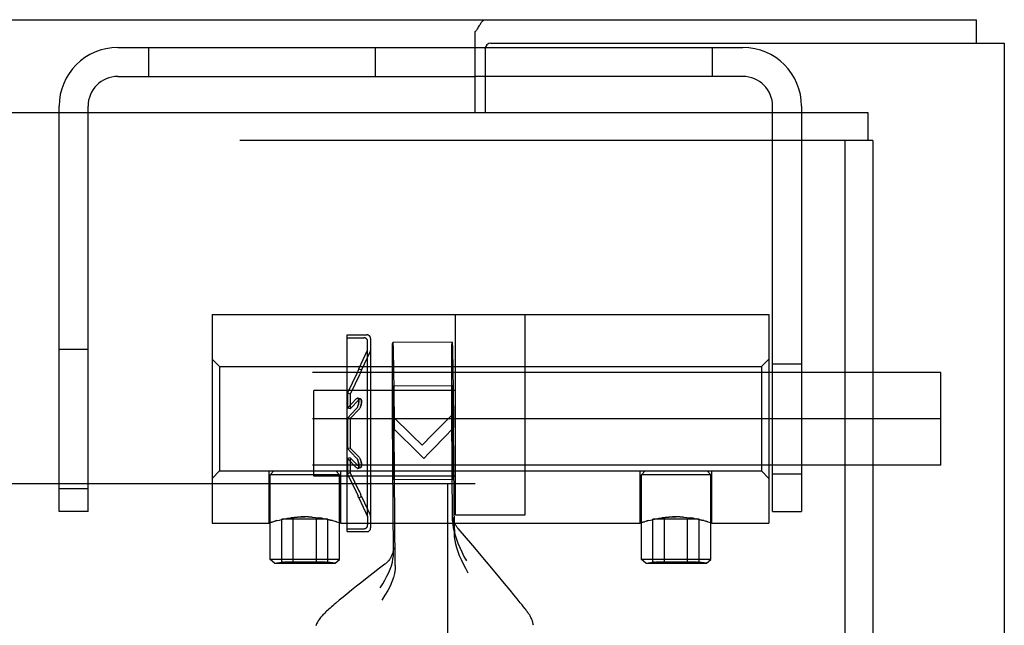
# Model space of a CAD drawing. Header units: inches. Extents: x 0 to 308, y 0 to 199.
# Tile 107 of 139: x 138.86 to 141.51, y 135.2 to 136.83. Entities that reach past the tile are written whole.
import ezdxf

# ---------------------------------------------------------------- set-up
doc = ezdxf.new("R2010")
doc.units = ezdxf.units.IN
doc.header["$LTSCALE"] = 16.920913
doc.header["$MEASUREMENT"] = 0
doc.linetypes.add('HIDDEN', pattern=[0.2, 0.1, -0.1])
doc.layers.get('0').update_dxf_attribs({"linetype": 'CONTINUOUS'})
doc.layers.add('DEFAULT_2', color=8, linetype='HIDDEN')
doc.layers.add('EXD_ENCLOSURE_DOOR_ASSEMBLY', color=7, linetype='CONTINUOUS')

msp = doc.modelspace()

# ---------------------------------------------------------------- linework, layer by layer
at = {"color": 3, "linetype": 'Continuous'}
for p, q in [((126.5877, 136.8338), (141.4377, 136.8338)), ((140.0877, 136.5838), (140.0877, 136.8019)), ((140.1297, 136.7708), (141.5127, 136.7708)), ((141.5127, 136.7708), (141.5127, 102.3968)), ((140.1147, 136.7558), (140.1147, 136.5838))]:
    msp.add_line(p, q, dxfattribs=at)
at = {"color": 7, "linetype": 'Continuous'}
for p, q in [((141.4377, 136.7708), (141.4377, 136.8338)), ((140.1147, 136.6808), (140.0877, 136.6808))]:
    msp.add_line(p, q, dxfattribs=at)
at = {"color": 3, "linetype": 'Continuous'}
for points in [[(140.0877, 136.8019), (140.0889, 136.803), (140.0901, 136.8043), (140.0914, 136.8058), (140.0926, 136.8076), (140.0939, 136.8095), (140.0952, 136.8116), (140.0964, 136.8137), (140.0989, 136.818)], [(140.0989, 136.818), (140.1001, 136.8201), (140.1014, 136.8222), (140.1026, 136.8241), (140.1038, 136.8259), (140.1051, 136.8276), (140.1066, 136.8292), (140.108, 136.8306), (140.1095, 136.8317), (140.1108, 136.8326), (140.1122, 136.8332), (140.1134, 136.8336), (140.1146, 136.8338), (140.1156, 136.8338)]]:
    msp.add_lwpolyline(points, dxfattribs=at)
msp.add_arc((140.1297, 136.7558), 0.015, 90, 180, dxfattribs=at)
at = {"layer": 'DEFAULT_2', "color": 8, "linetype": 'HIDDEN'}
for p, q in [((139.1247, 136.7588), (140.8087, 136.7588)), ((139.2077, 136.7588), (139.2077, 136.6808)), ((139.8187, 136.6808), (139.8187, 136.7588)), ((140.1147, 136.7558), (140.1147, 136.7588)), ((140.7257, 136.7588), (140.7257, 136.6808)), ((139.1247, 136.6808), (140.0877, 136.6808)), ((140.8087, 136.6808), (140.1147, 136.6808)), ((138.9667, 135.5088), (138.9667, 136.6008)), ((139.0447, 135.5088), (139.0447, 136.6008)), ((140.8887, 135.5088), (140.8887, 136.6008)), ((140.9667, 136.6008), (140.9667, 135.5088)), ((139.3787, 136.0398), (140.8787, 136.0398)), ((139.3787, 136.0398), (139.3787, 135.4778)), ((140.0349, 135.4998), (140.0349, 136.0398)), ((140.2224, 135.4998), (140.2224, 136.0398)), ((140.8787, 136.0398), (140.8787, 135.4778)), ((139.7429, 135.9848), (139.7959, 135.9848)), ((139.7429, 135.9768), (139.7429, 135.9848)), ((139.7429, 135.9768), (139.7879, 135.9768)), ((139.7429, 135.4628), (139.7429, 135.9768)), ((139.8059, 135.9748), (139.8059, 135.4648)), ((138.9667, 135.9463), (139.0447, 135.9463)), ((139.7741, 135.8935), (139.7979, 135.9438)), ((139.7979, 135.9438), (139.7979, 135.9668)), ((139.7979, 135.4958), (139.7979, 135.9438)), ((140.0254, 135.9656), (139.8654, 135.9644)), ((139.8664, 135.9466), (139.8668, 135.9292)), ((140.0264, 135.948), (140.0268, 135.9307)), ((139.3987, 135.8993), (139.3787, 135.9193)), ((139.7813, 135.8901), (139.8054, 135.941)), ((139.8645, 135.9021), (139.8646, 135.9258)), ((139.8668, 135.9292), (139.8673, 135.9064)), ((140.0245, 135.9041), (140.0246, 135.9275)), ((140.0268, 135.9307), (140.0273, 135.9081)), ((140.8587, 135.8993), (140.8787, 135.9193)), ((139.3987, 135.8993), (140.8587, 135.8993)), ((139.3987, 135.8993), (139.3987, 135.6183)), ((139.7723, 135.8895), (139.7716, 135.8879)), ((139.7733, 135.8918), (139.7723, 135.8893)), ((139.7741, 135.8935), (139.7733, 135.8916)), ((139.7813, 135.8901), (139.7741, 135.8935)), ((139.7813, 135.8901), (139.7805, 135.8882)), ((139.8645, 135.8736), (139.8645, 135.9021)), ((139.8673, 135.9064), (139.8677, 135.8786)), ((140.0245, 135.8759), (140.0245, 135.9041)), ((140.0273, 135.9081), (140.0277, 135.8807)), ((140.8587, 135.8993), (140.8587, 135.6183)), ((140.8887, 135.9068), (140.9667, 135.9068)), ((141.3417, 135.8838), (124.3417, 135.8838)), ((139.7683, 135.8806), (139.7439, 135.8287)), ((139.7755, 135.8772), (139.7511, 135.8253)), ((139.7683, 135.8806), (139.7692, 135.8826)), ((139.7717, 135.888), (139.7701, 135.8845)), ((139.7755, 135.8772), (139.7765, 135.8792)), ((139.7774, 135.8812), (139.7765, 135.8792)), ((139.7789, 135.8846), (139.7773, 135.8811)), ((139.7796, 135.8861), (139.7789, 135.8845)), ((139.7806, 135.8883), (139.7795, 135.8859)), ((139.8645, 135.8409), (139.8645, 135.8736)), ((139.8677, 135.8786), (139.8682, 135.8465)), ((140.0245, 135.8434), (140.0245, 135.8759)), ((140.0277, 135.8807), (140.0282, 135.8488)), ((141.3417, 135.6338), (141.3417, 135.8838)), ((139.8646, 135.8046), (139.8645, 135.8409)), ((140.0264, 135.8475), (139.8664, 135.8463)), ((139.867, 135.8295), (139.8668, 135.8392)), ((139.8682, 135.8465), (139.8687, 135.8107)), ((140.0246, 135.8074), (140.0245, 135.8434)), ((140.027, 135.8307), (140.0267, 135.8404)), ((140.0282, 135.8488), (140.0286, 135.8134)), ((140.0349, 135.8353), (139.6529, 135.8353)), ((139.6529, 135.6043), (139.6529, 135.8353)), ((139.7439, 135.8287), (139.7439, 135.7877)), ((139.7511, 135.8253), (139.7439, 135.8287)), ((139.7673, 135.8124), (139.7439, 135.7877)), ((139.7511, 135.8253), (139.7511, 135.7856)), ((139.7746, 135.8105), (139.7511, 135.7856)), ((139.7673, 135.8124), (139.7683, 135.8134)), ((139.7786, 135.8124), (139.7713, 135.8143)), ((139.7746, 135.8105), (139.7755, 135.8114)), ((139.866, 135.8184), (139.866, 135.7832)), ((139.8672, 135.8161), (139.867, 135.8295)), ((139.8676, 135.79), (139.8672, 135.8161)), ((139.8687, 135.8107), (139.8691, 135.772)), ((140.026, 135.8196), (140.026, 135.7844)), ((140.0272, 135.8173), (140.027, 135.8307)), ((140.0276, 135.7913), (140.0272, 135.8173)), ((140.0286, 135.8134), (140.0291, 135.7749)), ((139.7511, 135.7856), (139.7439, 135.7877)), ((139.7673, 135.7859), (139.7439, 135.7609)), ((139.7746, 135.7845), (139.7511, 135.7596)), ((139.7683, 135.7871), (139.7673, 135.7859)), ((139.7755, 135.7856), (139.7746, 135.7845)), ((139.7755, 135.7857), (139.7765, 135.787)), ((139.7774, 135.7886), (139.7765, 135.787)), ((139.7782, 135.7903), (139.7773, 135.7885)), ((139.8648, 135.7654), (139.8646, 135.8046)), ((139.866, 135.7832), (139.8662, 135.7395)), ((139.8681, 135.7474), (139.8676, 135.79)), ((140.0248, 135.7686), (140.0246, 135.8074)), ((140.026, 135.7844), (140.0262, 135.7408)), ((140.0281, 135.7486), (140.0276, 135.7913)), ((141.3417, 135.7588), (124.3417, 135.7588)), ((139.7511, 135.7596), (139.7439, 135.7609)), ((139.7439, 135.7609), (139.7439, 135.6788)), ((139.7511, 135.7596), (139.7511, 135.68)), ((139.8674, 135.3972), (139.8648, 135.7654)), ((139.8648, 135.7654), (139.8777, 135.7529)), ((139.8691, 135.772), (139.8695, 135.7311)), ((140.0268, 135.484), (140.0248, 135.7686)), ((140.0291, 135.7749), (140.0295, 135.7344)), ((139.8662, 135.7395), (139.8666, 135.6932)), ((139.8685, 135.7011), (139.8681, 135.7474)), ((139.8721, 135.364), (139.8695, 135.7311)), ((139.8955, 135.7052), (139.8695, 135.7311)), ((140.0295, 135.7344), (140.0033, 135.7074)), ((140.0262, 135.7408), (140.0266, 135.6944)), ((140.0285, 135.7023), (140.0281, 135.7486)), ((140.0315, 135.4498), (140.0295, 135.7344)), ((139.9172, 135.7143), (139.9443, 135.6878)), ((139.7511, 135.68), (139.7439, 135.6788)), ((139.7439, 135.6788), (139.7673, 135.6537)), ((139.7511, 135.68), (139.7746, 135.6552)), ((139.8666, 135.6932), (139.8671, 135.6506)), ((139.8687, 135.6574), (139.8685, 135.7011)), ((140.0266, 135.6944), (140.027, 135.6518)), ((140.0287, 135.6587), (140.0285, 135.7023)), ((139.7511, 135.6541), (139.7439, 135.652)), ((139.7439, 135.652), (139.7439, 135.6109)), ((139.7439, 135.652), (139.7673, 135.6272)), ((139.7511, 135.6541), (139.7511, 135.6143)), ((139.7511, 135.6541), (139.7746, 135.6292)), ((139.7673, 135.6537), (139.7683, 135.6526)), ((139.7683, 135.6526), (139.7692, 135.6512)), ((139.7692, 135.6512), (139.7701, 135.6496)), ((139.7746, 135.6552), (139.7755, 135.654)), ((139.7755, 135.654), (139.7765, 135.6526)), ((139.7765, 135.6526), (139.7774, 135.651)), ((139.8671, 135.6506), (139.8674, 135.6245)), ((139.8687, 135.6222), (139.8687, 135.6574)), ((139.9492, 135.6522), (139.9356, 135.6656)), ((140.027, 135.6518), (140.0274, 135.6258)), ((140.0287, 135.6235), (140.0287, 135.6587)), ((141.3417, 135.6338), (124.3417, 135.6338)), ((139.7713, 135.6253), (139.7786, 135.6272)), ((139.7755, 135.6283), (139.7746, 135.6292)), ((139.8674, 135.6245), (139.8677, 135.6111)), ((140.0274, 135.6258), (140.0277, 135.6123)), ((139.3987, 135.6183), (139.3787, 135.5983)), ((139.3987, 135.6183), (140.8587, 135.6183)), ((139.5322, 135.4778), (139.5322, 135.6183)), ((139.5454, 135.6183), (139.5354, 135.6083)), ((139.7219, 135.6083), (139.5354, 135.6083)), ((139.5354, 135.3798), (139.5354, 135.6083)), ((140.0349, 135.6043), (139.6529, 135.6043)), ((139.7119, 135.6183), (139.7219, 135.6083)), ((139.7219, 135.3798), (139.7219, 135.6083)), ((139.7252, 135.4778), (139.7252, 135.6183)), ((139.7511, 135.6143), (139.7439, 135.6109)), ((139.7683, 135.559), (139.7439, 135.6109)), ((139.7755, 135.5624), (139.7511, 135.6143)), ((139.8677, 135.6111), (139.8679, 135.6014)), ((140.0277, 135.6123), (140.0279, 135.6027)), ((140.5322, 135.4778), (140.5322, 135.6183)), ((140.5454, 135.6183), (140.5354, 135.6083)), ((140.7219, 135.6083), (140.5354, 135.6083)), ((140.5354, 135.3798), (140.5354, 135.6083)), ((140.7119, 135.6183), (140.7219, 135.6083)), ((140.7219, 135.3798), (140.7219, 135.6083)), ((140.7252, 135.4778), (140.7252, 135.6183)), ((140.8587, 135.6183), (140.8787, 135.5983)), ((140.8887, 135.6108), (140.9667, 135.6108)), ((140.0877, 135.5838), (129.1877, 135.5838)), ((138.9667, 135.5713), (139.0447, 135.5713)), ((140.0283, 135.5955), (139.8683, 135.5943)), ((140.0127, 135.5818), (140.0127, 103.5858)), ((139.7673, 135.5611), (139.7683, 135.559)), ((139.7683, 135.559), (139.7692, 135.557)), ((139.7692, 135.557), (139.771, 135.5533)), ((139.7709, 135.5534), (139.7723, 135.5501)), ((139.7736, 135.5472), (139.7723, 135.5503)), ((139.7741, 135.5461), (139.7733, 135.5479)), ((139.7741, 135.5461), (139.7813, 135.5495)), ((139.7741, 135.5461), (139.7979, 135.4958)), ((139.7746, 135.5645), (139.7755, 135.5624)), ((139.7755, 135.5624), (139.7765, 135.5604)), ((139.7765, 135.5605), (139.7782, 135.5567)), ((139.7781, 135.5568), (139.7796, 135.5536)), ((139.7808, 135.5506), (139.7795, 135.5537)), ((139.7806, 135.5513), (139.7813, 135.5495)), ((139.7813, 135.5495), (139.7813, 135.5497)), ((139.7813, 135.5495), (139.8054, 135.4986)), ((139.0447, 135.5088), (138.9667, 135.5088)), ((139.5742, 135.4893), (139.5822, 135.4908)), ((139.6752, 135.4908), (139.6667, 135.4922)), ((139.7979, 135.4958), (139.7979, 135.4728)), ((140.0315, 135.4665), (140.0277, 135.4942)), ((140.0349, 135.4998), (140.2224, 135.4998)), ((140.5742, 135.4893), (140.5822, 135.4908)), ((140.6752, 135.4908), (140.6667, 135.4922)), ((140.8887, 135.5088), (140.9667, 135.5088)), ((139.3787, 135.4778), (139.5322, 135.4778)), ((139.5322, 135.4778), (139.534, 135.4784)), ((139.5326, 135.478), (139.5322, 135.4778)), ((139.5482, 135.4829), (139.5538, 135.4845)), ((139.5537, 135.4845), (139.56, 135.4861)), ((139.5599, 135.4861), (139.5668, 135.4878)), ((139.691, 135.4883), (139.5663, 135.4883)), ((139.5663, 135.3722), (139.5663, 135.4883)), ((139.5667, 135.4877), (139.5742, 135.4893)), ((139.5975, 135.3722), (139.5975, 135.4883)), ((139.6598, 135.3722), (139.6598, 135.4883)), ((139.691, 135.3722), (139.691, 135.4883)), ((139.7139, 135.4815), (139.7091, 135.4829)), ((139.7233, 135.4784), (139.721, 135.4792)), ((139.7252, 135.4778), (140.5322, 135.4778)), ((140.0311, 135.4705), (140.0311, 135.4702)), ((140.0311, 135.4702), (140.0311, 135.4695)), ((140.0311, 135.4695), (140.0312, 135.4679)), ((140.0312, 135.4679), (140.0312, 135.4647)), ((140.0312, 135.4647), (140.0314, 135.4578)), ((140.5322, 135.4778), (140.534, 135.4784)), ((140.5326, 135.478), (140.5322, 135.4778)), ((140.5482, 135.4829), (140.5538, 135.4845)), ((140.5537, 135.4845), (140.56, 135.4861)), ((140.5599, 135.4861), (140.5668, 135.4878)), ((140.691, 135.4883), (140.5663, 135.4883)), ((140.5663, 135.3722), (140.5663, 135.4883)), ((140.5667, 135.4877), (140.5742, 135.4893)), ((140.5975, 135.3722), (140.5975, 135.4883)), ((140.6598, 135.3722), (140.6598, 135.4883)), ((140.691, 135.3722), (140.691, 135.4883)), ((140.7139, 135.4815), (140.7091, 135.4829)), ((140.7233, 135.4784), (140.721, 135.4792)), ((140.7252, 135.4778), (140.8787, 135.4778)), ((139.7429, 135.4628), (139.7879, 135.4628)), ((139.7429, 135.4548), (139.7429, 135.4628)), ((139.7429, 135.4548), (139.7959, 135.4548)), ((140.0314, 135.4578), (140.0315, 135.4489)), ((140.081, 135.4173), (140.0415, 135.4635)), ((140.1178, 135.3739), (140.081, 135.4173)), ((139.8674, 135.3972), (139.8675, 135.4046)), ((139.8675, 135.4088), (139.8675, 135.4099)), ((139.8675, 135.4065), (139.8675, 135.4088)), ((139.8675, 135.4046), (139.8675, 135.4065)), ((139.7219, 135.3798), (139.5354, 135.3798)), ((139.5467, 135.3699), (139.5354, 135.3798)), ((139.5467, 135.3699), (139.5663, 135.3722)), ((139.5467, 135.3699), (139.7106, 135.3699)), ((139.5663, 135.3722), (139.5674, 135.3723)), ((139.7106, 135.3699), (139.691, 135.3722)), ((139.7106, 135.3699), (139.7219, 135.3798)), ((139.8441, 135.3669), (139.8299, 135.3561)), ((140.1458, 135.3406), (140.1178, 135.3739)), ((140.7219, 135.3798), (140.5354, 135.3798)), ((140.5467, 135.3699), (140.5354, 135.3798)), ((140.5467, 135.3699), (140.5663, 135.3722)), ((140.5467, 135.3699), (140.7106, 135.3699)), ((140.5663, 135.3722), (140.5674, 135.3723)), ((140.7106, 135.3699), (140.691, 135.3722)), ((140.7106, 135.3699), (140.7219, 135.3798)), ((139.8129, 135.343), (139.7969, 135.3305)), ((139.8299, 135.3561), (139.8129, 135.343)), ((140.1666, 135.3155), (140.1458, 135.3406)), ((139.7678, 135.3076), (139.7547, 135.2972)), ((139.7818, 135.3187), (139.7678, 135.3076)), ((139.7969, 135.3305), (139.7818, 135.3187)), ((140.1816, 135.2974), (140.1666, 135.3155)), ((139.7427, 135.2875), (139.7316, 135.2784)), ((139.7547, 135.2972), (139.7427, 135.2875)), ((140.1917, 135.2849), (140.1816, 135.2974)), ((140.2009, 135.2736), (140.1917, 135.2849)), ((139.7214, 135.27), (139.7122, 135.2623)), ((139.7316, 135.2784), (139.7214, 135.27)), ((140.209, 135.2635), (140.2009, 135.2736)), ((140.2137, 135.2575), (140.209, 135.2635)), ((140.218, 135.252), (140.2137, 135.2575))]:
    msp.add_line(p, q, dxfattribs=at)
for points in [[(139.8646, 135.9258), (139.8648, 135.9441), (139.8649, 135.9512), (139.865, 135.9567), (139.8651, 135.9608), (139.8653, 135.9634), (139.8654, 135.9644), (139.8654, 135.9644)], [(139.8654, 135.9644), (139.8656, 135.9639), (139.8658, 135.9618), (139.866, 135.9582), (139.8662, 135.9531), (139.8664, 135.9466)], [(140.0246, 135.9275), (140.0247, 135.9456), (140.0248, 135.9526), (140.025, 135.9581), (140.0251, 135.9621), (140.0252, 135.9646), (140.0254, 135.9656), (140.0254, 135.9656)], [(140.0254, 135.9656), (140.0256, 135.9651), (140.0258, 135.963), (140.0259, 135.9595), (140.0262, 135.9545), (140.0264, 135.948)], [(139.7701, 135.8846), (139.7692, 135.8826), (139.7683, 135.8806)], [(139.8664, 135.8463), (139.8663, 135.8462), (139.8663, 135.8453), (139.8662, 135.8434), (139.8661, 135.8403), (139.8661, 135.8363), (139.866, 135.8312), (139.866, 135.8184)], [(139.8668, 135.8392), (139.8666, 135.8425), (139.8665, 135.8448), (139.8664, 135.8461), (139.8664, 135.8463)], [(140.0264, 135.8475), (140.0263, 135.8475), (140.0262, 135.8466), (140.0262, 135.8446), (140.0261, 135.8416), (140.0261, 135.8375), (140.026, 135.8325), (140.026, 135.8196)], [(140.0267, 135.8404), (140.0266, 135.8438), (140.0265, 135.8461), (140.0264, 135.8473), (140.0264, 135.8475)], [(139.7713, 135.8143), (139.7709, 135.8144), (139.7701, 135.8143), (139.7692, 135.814), (139.7683, 135.8133)], [(139.7692, 135.814), (139.7701, 135.8143), (139.771, 135.8144), (139.7713, 135.8143)], [(139.7713, 135.8143), (139.7717, 135.8142), (139.7723, 135.8137), (139.7729, 135.813), (139.7733, 135.812), (139.7737, 135.8109), (139.7739, 135.8096), (139.7741, 135.8081), (139.7741, 135.8065), (139.774, 135.8048), (139.7739, 135.803), (139.7736, 135.8011), (139.7733, 135.7992), (139.7728, 135.7972), (139.7723, 135.7953), (139.7716, 135.7935), (139.7709, 135.7917)], [(139.771, 135.7918), (139.7717, 135.7937), (139.7723, 135.7956), (139.7729, 135.7976), (139.7733, 135.7995), (139.7737, 135.8015), (139.7739, 135.8034), (139.7741, 135.8052), (139.7741, 135.8069), (139.774, 135.8085), (139.7739, 135.8099), (139.7736, 135.8112), (139.7733, 135.8122), (139.7728, 135.8131), (139.7723, 135.8138), (139.7716, 135.8142), (139.7713, 135.8143)], [(139.7786, 135.8124), (139.7781, 135.8125), (139.7773, 135.8124), (139.7765, 135.812), (139.7755, 135.8114)], [(139.7765, 135.812), (139.7774, 135.8124), (139.7782, 135.8125), (139.7786, 135.8124)], [(139.7786, 135.8124), (139.7789, 135.8123), (139.7796, 135.8118), (139.7801, 135.8111), (139.7806, 135.8102), (139.7809, 135.8091), (139.7812, 135.8078), (139.7813, 135.8063), (139.7813, 135.8048), (139.7813, 135.8031), (139.7811, 135.8013), (139.7808, 135.7995), (139.7805, 135.7976), (139.78, 135.7957), (139.7795, 135.7938), (139.7789, 135.792), (139.7781, 135.7902)], [(139.7782, 135.7903), (139.7789, 135.7922), (139.7796, 135.7941), (139.7801, 135.796), (139.7806, 135.798), (139.7809, 135.7999), (139.7812, 135.8017), (139.7813, 135.8035), (139.7813, 135.8052), (139.7813, 135.8067), (139.7811, 135.8081), (139.7808, 135.8093), (139.7805, 135.8104), (139.78, 135.8113), (139.7795, 135.8119), (139.7789, 135.8123), (139.7786, 135.8124)], [(139.7683, 135.7871), (139.7692, 135.7885), (139.7701, 135.79)], [(139.771, 135.7918), (139.7701, 135.79), (139.7692, 135.7884)], [(139.9851, 135.729), (140.0117, 135.7556), (140.0248, 135.7686)], [(139.8777, 135.7529), (139.9039, 135.7274), (139.9172, 135.7143)], [(139.9356, 135.6656), (139.9087, 135.6921), (139.8955, 135.7052)], [(139.9443, 135.6878), (139.9716, 135.7155), (139.9851, 135.729)], [(140.0033, 135.7074), (139.9765, 135.68), (139.9629, 135.6661), (139.9492, 135.6522)], [(139.7773, 135.6511), (139.7782, 135.6493), (139.7789, 135.6475), (139.7796, 135.6456), (139.7801, 135.6436), (139.7806, 135.6417), (139.7809, 135.6398), (139.7812, 135.6379), (139.7813, 135.6361), (139.7813, 135.6345), (139.7813, 135.6329), (139.7811, 135.6315), (139.7808, 135.6303), (139.7805, 135.6292), (139.78, 135.6284), (139.7795, 135.6277), (139.7789, 135.6273), (139.7786, 135.6272)], [(139.7713, 135.6253), (139.7709, 135.6252), (139.7701, 135.6253), (139.7692, 135.6257), (139.7683, 135.6263), (139.7673, 135.6272)], [(139.7683, 135.6263), (139.7692, 135.6256), (139.7701, 135.6253), (139.771, 135.6252), (139.7713, 135.6253)], [(139.7701, 135.6497), (139.771, 135.6478), (139.7717, 135.646), (139.7723, 135.644), (139.7729, 135.6421), (139.7733, 135.6401), (139.7737, 135.6381), (139.7739, 135.6363), (139.7741, 135.6344), (139.7741, 135.6328), (139.774, 135.6312), (139.7739, 135.6297), (139.7736, 135.6285), (139.7733, 135.6274), (139.7728, 135.6265), (139.7723, 135.6258), (139.7716, 135.6254), (139.7713, 135.6253)], [(139.7713, 135.6253), (139.7717, 135.6254), (139.7723, 135.6259), (139.7729, 135.6266), (139.7733, 135.6276), (139.7737, 135.6287), (139.7739, 135.6301), (139.7741, 135.6315), (139.7741, 135.6332), (139.774, 135.6349), (139.7739, 135.6367), (139.7736, 135.6386), (139.7733, 135.6405), (139.7728, 135.6424), (139.7723, 135.6443), (139.7716, 135.6462), (139.7709, 135.648)], [(139.7755, 135.6283), (139.7765, 135.6276), (139.7774, 135.6273), (139.7782, 135.6272), (139.7786, 135.6272)], [(139.7786, 135.6272), (139.7781, 135.6272), (139.7773, 135.6273), (139.7765, 135.6276)], [(139.7786, 135.6272), (139.7789, 135.6274), (139.7796, 135.6278), (139.7801, 135.6285), (139.7806, 135.6294), (139.7809, 135.6305), (139.7812, 135.6318), (139.7813, 135.6333), (139.7813, 135.6349), (139.7813, 135.6365), (139.7811, 135.6383), (139.7808, 135.6402), (139.7805, 135.642), (139.78, 135.6439), (139.7795, 135.6458), (139.7789, 135.6477), (139.7781, 135.6494)], [(140.0283, 135.5955), (140.0283, 135.5956), (140.0284, 135.5965), (140.0285, 135.5985), (140.0286, 135.6015), (140.0286, 135.6056), (140.0287, 135.6106), (140.0287, 135.6235)], [(139.8679, 135.6014), (139.868, 135.5981), (139.8681, 135.5958), (139.8682, 135.5945), (139.8683, 135.5943)], [(139.8683, 135.5943), (139.8683, 135.5944), (139.8684, 135.5953), (139.8685, 135.5973), (139.8686, 135.6003), (139.8686, 135.6043), (139.8687, 135.6094), (139.8687, 135.6222)], [(140.0279, 135.6027), (140.028, 135.5993), (140.0281, 135.597), (140.0282, 135.5958), (140.0283, 135.5955)], [(139.5821, 135.4908), (139.5906, 135.4922), (139.5996, 135.4933), (139.609, 135.4942), (139.6187, 135.4947), (139.6287, 135.4949)], [(139.6287, 135.4949), (139.6187, 135.4947), (139.609, 135.4942), (139.5996, 135.4933), (139.5906, 135.4922)], [(139.6483, 135.4942), (139.6386, 135.4947), (139.6287, 135.4949)], [(139.6386, 135.4947), (139.6483, 135.4942), (139.6577, 135.4933), (139.6667, 135.4922), (139.6752, 135.4908), (139.6831, 135.4893), (139.6906, 135.4877), (139.6974, 135.4861), (139.7036, 135.4845), (139.7091, 135.4829), (139.7139, 135.4815), (139.7179, 135.4802), (139.721, 135.4792), (139.7233, 135.4784), (139.7252, 135.4778)], [(140.0415, 135.4635), (140.0406, 135.4646), (140.0393, 135.4662), (140.0381, 135.4679), (140.0369, 135.4696), (140.0358, 135.4713), (140.0348, 135.4731), (140.0338, 135.4749), (140.0329, 135.4767), (140.0321, 135.4785), (140.0313, 135.4803), (140.0307, 135.4821), (140.03, 135.4839), (140.0295, 135.4857), (140.029, 135.4875), (140.0286, 135.4892), (140.0282, 135.4909), (140.0279, 135.4924), (140.0277, 135.4939)], [(140.5821, 135.4908), (140.5906, 135.4922), (140.5996, 135.4933), (140.609, 135.4942), (140.6187, 135.4947), (140.6287, 135.4949)], [(140.6287, 135.4949), (140.6187, 135.4947), (140.609, 135.4942), (140.5996, 135.4933), (140.5906, 135.4922)], [(140.6483, 135.4942), (140.6386, 135.4947), (140.6287, 135.4949)], [(140.6386, 135.4947), (140.6483, 135.4942), (140.6577, 135.4933), (140.6667, 135.4922), (140.6752, 135.4908), (140.6831, 135.4893), (140.6906, 135.4877), (140.6974, 135.4861), (140.7036, 135.4845), (140.7091, 135.4829), (140.7139, 135.4815), (140.7179, 135.4802), (140.721, 135.4792), (140.7233, 135.4784), (140.7252, 135.4778)], [(139.5537, 135.4845), (139.5482, 135.4829), (139.5434, 135.4815), (139.5394, 135.4802), (139.5363, 135.4792), (139.534, 135.4784)], [(139.534, 135.4784), (139.5363, 135.4792), (139.5395, 135.4802), (139.5435, 135.4815)], [(139.7036, 135.4845), (139.6974, 135.4861), (139.6906, 135.4877), (139.6832, 135.4893)], [(140.0268, 135.484), (140.0273, 135.4746), (140.0286, 135.4649), (140.0306, 135.4551), (140.0333, 135.445), (140.0368, 135.4344), (140.041, 135.4234), (140.0459, 135.4121), (140.0513, 135.4004), (140.0573, 135.3883), (140.0639, 135.3758)], [(140.0311, 135.4703), (140.0311, 135.4705), (140.0311, 135.4705)], [(140.0315, 135.4665), (140.0314, 135.4673), (140.0312, 135.4685), (140.0312, 135.4693), (140.0311, 135.4699), (140.0311, 135.4703)], [(140.5537, 135.4845), (140.5482, 135.4829), (140.5434, 135.4815), (140.5394, 135.4802), (140.5363, 135.4792), (140.534, 135.4784)], [(140.534, 135.4784), (140.5363, 135.4792), (140.5395, 135.4802), (140.5435, 135.4815)], [(140.7036, 135.4845), (140.6974, 135.4861), (140.6906, 135.4877), (140.6832, 135.4893)], [(140.0684, 135.3432), (140.0619, 135.3553), (140.0559, 135.3672), (140.0505, 135.3786), (140.0457, 135.3898), (140.0415, 135.4006), (140.038, 135.4111), (140.0352, 135.4211), (140.0332, 135.4309), (140.032, 135.4405), (140.0315, 135.4489)], [(139.8317, 135.3033), (139.8385, 135.3141), (139.8446, 135.3246), (139.8499, 135.3346), (139.8546, 135.3444), (139.8586, 135.3539), (139.8619, 135.3632), (139.8644, 135.3724), (139.8661, 135.3814), (139.8671, 135.39), (139.8674, 135.3972)], [(139.8676, 135.4109), (139.8676, 135.411), (139.8676, 135.4109), (139.8675, 135.4106), (139.8675, 135.4102), (139.8675, 135.4095), (139.8674, 135.4084), (139.8672, 135.4071), (139.867, 135.4055), (139.8667, 135.4038), (139.8664, 135.402), (139.8659, 135.4001), (139.8654, 135.3982), (139.8648, 135.3962), (139.8641, 135.3941), (139.8633, 135.392), (139.8624, 135.3899), (139.8614, 135.3878), (139.8603, 135.3857), (139.8591, 135.3836), (139.8578, 135.3815), (139.8564, 135.3795), (139.8548, 135.3775), (139.8532, 135.3755), (139.8516, 135.3737), (139.8498, 135.3718), (139.8479, 135.3701), (139.846, 135.3684), (139.8441, 135.3669)], [(139.8675, 135.4099), (139.8676, 135.4106), (139.8676, 135.4109)], [(139.5706, 135.3726), (139.5695, 135.3725), (139.5684, 135.3724), (139.5674, 135.3723), (139.5663, 135.3722)], [(139.5706, 135.3726), (139.5717, 135.3726), (139.5727, 135.3727), (139.5738, 135.3728)], [(139.5975, 135.3722), (139.5956, 135.3724), (139.5938, 135.3725), (139.592, 135.3726), (139.5902, 135.3728), (139.5886, 135.3728), (139.587, 135.3729), (139.5854, 135.3729), (139.584, 135.373), (139.5827, 135.373), (139.5814, 135.373), (139.5802, 135.373), (139.5791, 135.373), (139.578, 135.3729), (139.577, 135.3729), (139.5759, 135.3729), (139.5749, 135.3728), (139.5738, 135.3728)], [(139.5749, 135.3728), (139.5759, 135.3729), (139.577, 135.3729), (139.578, 135.3729), (139.5791, 135.373), (139.5803, 135.373), (139.5814, 135.373), (139.5827, 135.373), (139.584, 135.373)], [(139.5855, 135.3729), (139.587, 135.3729), (139.5886, 135.3728), (139.5902, 135.3728), (139.592, 135.3726), (139.5938, 135.3725), (139.5956, 135.3724), (139.5975, 135.3722)], [(139.6835, 135.3728), (139.6825, 135.3728), (139.6814, 135.3729), (139.6804, 135.3729), (139.6793, 135.3729), (139.6782, 135.373), (139.6771, 135.373), (139.6759, 135.373), (139.6746, 135.373), (139.6733, 135.373), (139.6719, 135.3729), (139.6704, 135.3729), (139.6688, 135.3728), (139.6671, 135.3728), (139.6654, 135.3726), (139.6636, 135.3725), (139.6617, 135.3724), (139.6598, 135.3722)], [(139.6598, 135.3722), (139.6617, 135.3724), (139.6636, 135.3725), (139.6654, 135.3726)], [(139.6671, 135.3728), (139.6688, 135.3728), (139.6704, 135.3729), (139.6719, 135.3729), (139.6733, 135.373), (139.6747, 135.373), (139.6759, 135.373), (139.6771, 135.373), (139.6782, 135.373), (139.6793, 135.3729), (139.6804, 135.3729), (139.6814, 135.3729)], [(139.6835, 135.3728), (139.6846, 135.3727), (139.6857, 135.3726), (139.6867, 135.3726)], [(139.691, 135.3722), (139.69, 135.3723), (139.6889, 135.3724), (139.6878, 135.3725), (139.6867, 135.3726)], [(139.8721, 135.364), (139.8717, 135.3534), (139.87, 135.3425), (139.8672, 135.3313), (139.8632, 135.3198), (139.8581, 135.308), (139.8518, 135.2959), (139.8445, 135.2834), (139.8362, 135.2706)], [(140.5706, 135.3726), (140.5695, 135.3725), (140.5684, 135.3724), (140.5674, 135.3723), (140.5663, 135.3722)], [(140.5706, 135.3726), (140.5717, 135.3726), (140.5727, 135.3727), (140.5738, 135.3728)], [(140.5975, 135.3722), (140.5956, 135.3724), (140.5938, 135.3725), (140.592, 135.3726), (140.5902, 135.3728), (140.5886, 135.3728), (140.587, 135.3729), (140.5854, 135.3729), (140.584, 135.373), (140.5827, 135.373), (140.5814, 135.373), (140.5802, 135.373), (140.5791, 135.373), (140.578, 135.3729), (140.577, 135.3729), (140.5759, 135.3729), (140.5749, 135.3728), (140.5738, 135.3728)], [(140.5749, 135.3728), (140.5759, 135.3729), (140.577, 135.3729), (140.578, 135.3729), (140.5791, 135.373), (140.5803, 135.373), (140.5814, 135.373), (140.5827, 135.373), (140.584, 135.373)], [(140.5855, 135.3729), (140.587, 135.3729), (140.5886, 135.3728), (140.5902, 135.3728), (140.592, 135.3726), (140.5938, 135.3725), (140.5956, 135.3724), (140.5975, 135.3722)], [(140.6835, 135.3728), (140.6825, 135.3728), (140.6814, 135.3729), (140.6804, 135.3729), (140.6793, 135.3729), (140.6782, 135.373), (140.6771, 135.373), (140.6759, 135.373), (140.6746, 135.373), (140.6733, 135.373), (140.6719, 135.3729), (140.6704, 135.3729), (140.6688, 135.3728), (140.6671, 135.3728), (140.6654, 135.3726), (140.6636, 135.3725), (140.6617, 135.3724), (140.6598, 135.3722)], [(140.6598, 135.3722), (140.6617, 135.3724), (140.6636, 135.3725), (140.6654, 135.3726)], [(140.6671, 135.3728), (140.6688, 135.3728), (140.6704, 135.3729), (140.6719, 135.3729), (140.6733, 135.373), (140.6747, 135.373), (140.6759, 135.373), (140.6771, 135.373), (140.6782, 135.373), (140.6793, 135.3729), (140.6804, 135.3729), (140.6814, 135.3729)], [(140.6835, 135.3728), (140.6846, 135.3727), (140.6857, 135.3726), (140.6867, 135.3726)], [(140.691, 135.3722), (140.69, 135.3723), (140.6889, 135.3724), (140.6878, 135.3725), (140.6867, 135.3726)], [(139.7122, 135.2623), (139.708, 135.2587), (139.704, 135.2552), (139.7002, 135.2519), (139.6967, 135.2488), (139.6934, 135.2458), (139.6903, 135.243), (139.6874, 135.2403), (139.6846, 135.2378), (139.6821, 135.2353), (139.6797, 135.233), (139.6775, 135.2307), (139.6754, 135.2284), (139.6733, 135.2261), (139.6712, 135.2237), (139.6692, 135.2211), (139.6671, 135.2182), (139.6648, 135.2148), (139.6626, 135.211), (139.6605, 135.2065), (139.6585, 135.2014)], [(140.2445, 135.2028), (140.244, 135.2058), (140.243, 135.2104), (140.2417, 135.2144), (140.2404, 135.218), (140.2391, 135.2209), (140.2378, 135.2235), (140.2366, 135.2257), (140.2354, 135.2277), (140.2343, 135.2296), (140.2332, 135.2313), (140.232, 135.2331), (140.2308, 135.2348), (140.2295, 135.2366), (140.2282, 135.2385), (140.2267, 135.2405), (140.2252, 135.2425), (140.2236, 135.2447), (140.2218, 135.247), (140.218, 135.252)]]:
    msp.add_lwpolyline(points, dxfattribs=at)
for centre, radius, start, end in [((139.1247, 136.6008), 0.158, 90, 180), ((140.8087, 136.6008), 0.158, 0, 90), ((139.1247, 136.6008), 0.08, 90, 180), ((140.8087, 136.6008), 0.08, 0, 90), ((139.7879, 135.9668), 0.01, 360, 90), ((139.7959, 135.9748), 0.01, 360, 90), ((139.8009, 135.9431), 0.005, 334.6538, 360), ((139.8009, 135.4965), 0.005, 0, 25.3462), ((139.7879, 135.4728), 0.01, 270, 0), ((139.7959, 135.4648), 0.01, 270, 0), ((139.6287, 134.7503), 0.6227, 87.13, 92.87), ((140.6287, 134.7503), 0.6227, 87.13, 92.87)]:
    msp.add_arc(centre, radius, start, end, dxfattribs=at)
at = {"layer": 'EXD_ENCLOSURE_DOOR_ASSEMBLY', "color": 3, "linetype": 'Continuous'}
for p, q in [((128.7214, 136.5838), (141.1454, 136.5838)), ((141.1584, 136.5088), (141.1584, 132.5863))]:
    msp.add_line(p, q, dxfattribs=at)
at = {"layer": 'EXD_ENCLOSURE_DOOR_ASSEMBLY', "color": 7, "linetype": 'Continuous'}
for p in [(141.1454, 136.5838), (141.1584, 136.5088)]:
    msp.add_line(p, (141.1454, 136.5088), dxfattribs=at)
at = {"layer": 'EXD_ENCLOSURE_DOOR_ASSEMBLY', "color": 8, "linetype": 'HIDDEN'}
for p, q in [((141.1454, 136.5088), (128.7214, 136.5088)), ((141.0834, 136.5088), (141.0834, 132.4313))]:
    msp.add_line(p, q, dxfattribs=at)

doc.saveas('drawing.dxf')
